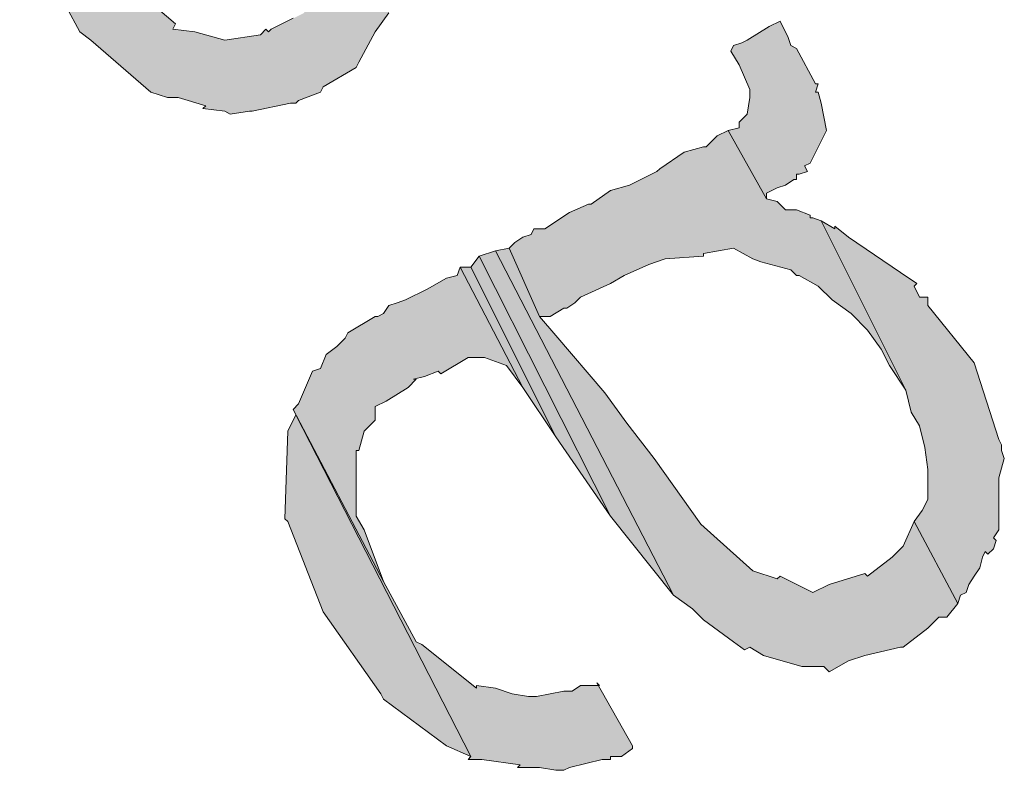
# Model space of a CAD drawing. Header units: millimetres. Extents: x -17 to 226, y -19 to 65.
# Tile 44 of 62: x 197.508 to 197.868, y -13.827 to -13.553. Entities that reach past the tile are written whole.
import ezdxf

# ---------------------------------------------------------------- set-up
doc = ezdxf.new("R2010")
doc.units = ezdxf.units.MM
doc.layers.add('STEMPEL', color=7, linetype='Continuous')

# ---------------------------------------------------------------- blocks, each defined once
blk = doc.blocks.new('2411')
at = {"layer": 'STEMPEL'}
for points in [[(-26.76, 3.707), (-26.759, 3.705), (-26.776, 3.751), (-26.777, 3.752), (-26.788, 3.754), (-26.789, 3.755), (-26.795, 3.758), (-26.8, 3.756), (-26.805, 3.757), (-26.807, 3.756), (-26.82, 3.754), (-26.822, 3.753), (-26.823, 3.753), (-26.823, 3.752), (-26.834, 3.745), (-26.84, 3.743), (-26.845, 3.738), (-26.851, 3.731), (-26.854, 3.727), (-26.856, 3.72), (-26.859, 3.703), (-26.86, 3.702), (-26.859, 3.675), (-26.856, 3.653), (-26.856, 3.641), (-26.854, 3.611), (-26.855, 3.592), (-26.857, 3.59), (-26.863, 3.577), (-26.867, 3.575), (-26.875, 3.571), (-26.876, 3.57), (-26.877, 3.571), (-26.879, 3.569), (-26.892, 3.567), (-26.903, 3.57), (-26.911, 3.571), (-26.91, 3.573), (-26.924, 3.585), (-26.926, 3.588), (-26.936, 3.606), (-26.959, 3.67), (-26.962, 3.665), (-26.967, 3.635), (-26.967, 3.633), (-26.96, 3.598), (-26.945, 3.57), (-26.941, 3.567), (-26.919, 3.548), (-26.913, 3.546), (-26.91, 3.546), (-26.909, 3.546), (-26.899, 3.543), (-26.9, 3.542), (-26.892, 3.541), (-26.89, 3.54), (-26.883, 3.541), (-26.882, 3.541), (-26.868, 3.544), (-26.867, 3.544), (-26.866, 3.544), (-26.865, 3.545), (-26.857, 3.548), (-26.856, 3.55), (-26.844, 3.557), (-26.843, 3.559), (-26.837, 3.57), (-26.832, 3.577), (-26.831, 3.58), (-26.83, 3.592), (-26.826, 3.613), (-26.826, 3.614), (-26.83, 3.649), (-26.832, 3.669), (-26.833, 3.683), (-26.832, 3.705), (-26.828, 3.71), (-26.826, 3.718), (-26.813, 3.726), (-26.812, 3.726), (-26.811, 3.726), (-26.796, 3.729), (-26.794, 3.73), (-26.787, 3.728), (-26.783, 3.727), (-26.778, 3.725), (-26.776, 3.722)], [(-26.76, 3.707), (-26.759, 3.705), (-26.776, 3.751), (-26.777, 3.752), (-26.788, 3.754), (-26.789, 3.755), (-26.795, 3.758), (-26.8, 3.756), (-26.805, 3.757), (-26.807, 3.756), (-26.82, 3.754), (-26.822, 3.753), (-26.823, 3.753), (-26.823, 3.752), (-26.834, 3.745), (-26.84, 3.743), (-26.845, 3.738), (-26.851, 3.731), (-26.854, 3.727), (-26.856, 3.72), (-26.859, 3.703), (-26.86, 3.702), (-26.859, 3.675), (-26.856, 3.653), (-26.856, 3.641), (-26.854, 3.611), (-26.855, 3.592), (-26.857, 3.59), (-26.863, 3.577), (-26.867, 3.575), (-26.875, 3.571), (-26.876, 3.57), (-26.877, 3.571), (-26.879, 3.569), (-26.892, 3.567), (-26.903, 3.57), (-26.911, 3.571), (-26.91, 3.573), (-26.924, 3.585), (-26.926, 3.588), (-26.936, 3.606), (-26.959, 3.67), (-26.962, 3.665), (-26.967, 3.635), (-26.967, 3.633), (-26.96, 3.598), (-26.945, 3.57), (-26.941, 3.567), (-26.919, 3.548), (-26.913, 3.546), (-26.91, 3.546), (-26.909, 3.546), (-26.899, 3.543), (-26.9, 3.542), (-26.892, 3.541), (-26.89, 3.54), (-26.883, 3.541), (-26.882, 3.541), (-26.868, 3.544), (-26.867, 3.544), (-26.866, 3.544), (-26.865, 3.545), (-26.857, 3.548), (-26.856, 3.55), (-26.844, 3.557), (-26.843, 3.559), (-26.837, 3.57), (-26.832, 3.577), (-26.831, 3.58), (-26.83, 3.592), (-26.826, 3.613), (-26.826, 3.614), (-26.83, 3.649), (-26.832, 3.669), (-26.833, 3.683), (-26.832, 3.705), (-26.828, 3.71), (-26.826, 3.718), (-26.813, 3.726), (-26.812, 3.726), (-26.811, 3.726), (-26.796, 3.729), (-26.794, 3.73), (-26.787, 3.728), (-26.783, 3.727), (-26.778, 3.725), (-26.776, 3.722)], [(-26.76, 3.707), (-26.759, 3.705), (-26.776, 3.751), (-26.777, 3.752), (-26.788, 3.754), (-26.789, 3.755), (-26.795, 3.758), (-26.8, 3.756), (-26.805, 3.757), (-26.807, 3.756), (-26.82, 3.754), (-26.822, 3.753), (-26.823, 3.753), (-26.823, 3.752), (-26.834, 3.745), (-26.84, 3.743), (-26.845, 3.738), (-26.851, 3.731), (-26.854, 3.727), (-26.856, 3.72), (-26.859, 3.703), (-26.86, 3.702), (-26.859, 3.675), (-26.856, 3.653), (-26.856, 3.641), (-26.854, 3.611), (-26.855, 3.592), (-26.857, 3.59), (-26.863, 3.577), (-26.867, 3.575), (-26.875, 3.571), (-26.876, 3.57), (-26.877, 3.571), (-26.879, 3.569), (-26.892, 3.567), (-26.903, 3.57), (-26.911, 3.571), (-26.91, 3.573), (-26.924, 3.585), (-26.926, 3.588), (-26.936, 3.606), (-26.959, 3.67), (-26.962, 3.665), (-26.967, 3.635), (-26.967, 3.633), (-26.96, 3.598), (-26.945, 3.57), (-26.941, 3.567), (-26.919, 3.548), (-26.913, 3.546), (-26.91, 3.546), (-26.909, 3.546), (-26.899, 3.543), (-26.9, 3.542), (-26.892, 3.541), (-26.89, 3.54), (-26.883, 3.541), (-26.882, 3.541), (-26.868, 3.544), (-26.867, 3.544), (-26.866, 3.544), (-26.865, 3.545), (-26.857, 3.548), (-26.856, 3.55), (-26.844, 3.557), (-26.843, 3.559), (-26.837, 3.57), (-26.832, 3.577), (-26.831, 3.58), (-26.83, 3.592), (-26.826, 3.613), (-26.826, 3.614), (-26.83, 3.649), (-26.832, 3.669), (-26.833, 3.683), (-26.832, 3.705), (-26.828, 3.71), (-26.826, 3.718), (-26.813, 3.726), (-26.812, 3.726), (-26.811, 3.726), (-26.796, 3.729), (-26.794, 3.73), (-26.787, 3.728), (-26.783, 3.727), (-26.778, 3.725), (-26.776, 3.722)], [(-26.675, 3.551), (-26.676, 3.551), (-26.683, 3.564), (-26.685, 3.565), (-26.686, 3.568), (-26.689, 3.574), (-26.693, 3.572), (-26.701, 3.567), (-26.703, 3.566), (-26.706, 3.565), (-26.707, 3.563), (-26.704, 3.558), (-26.7, 3.549), (-26.7, 3.546), (-26.701, 3.54), (-26.704, 3.537), (-26.704, 3.535), (-26.708, 3.534), (-26.694, 3.509), (-26.694, 3.511), (-26.69, 3.513), (-26.687, 3.514), (-26.684, 3.516), (-26.683, 3.516), (-26.683, 3.518), (-26.682, 3.518), (-26.679, 3.519), (-26.68, 3.521), (-26.678, 3.522), (-26.672, 3.534), (-26.674, 3.544), (-26.675, 3.548), (-26.676, 3.548)], [(-26.675, 3.551), (-26.676, 3.551), (-26.683, 3.564), (-26.685, 3.565), (-26.686, 3.568), (-26.689, 3.574), (-26.693, 3.572), (-26.701, 3.567), (-26.703, 3.566), (-26.706, 3.565), (-26.707, 3.563), (-26.704, 3.558), (-26.7, 3.549), (-26.7, 3.546), (-26.701, 3.54), (-26.704, 3.537), (-26.704, 3.535), (-26.708, 3.534), (-26.694, 3.509), (-26.694, 3.511), (-26.69, 3.513), (-26.687, 3.514), (-26.684, 3.516), (-26.683, 3.516), (-26.683, 3.518), (-26.682, 3.518), (-26.679, 3.519), (-26.68, 3.521), (-26.678, 3.522), (-26.672, 3.534), (-26.674, 3.544), (-26.675, 3.548), (-26.676, 3.548)], [(-26.675, 3.551), (-26.676, 3.551), (-26.683, 3.564), (-26.685, 3.565), (-26.686, 3.568), (-26.689, 3.574), (-26.693, 3.572), (-26.701, 3.567), (-26.703, 3.566), (-26.706, 3.565), (-26.707, 3.563), (-26.704, 3.558), (-26.7, 3.549), (-26.7, 3.546), (-26.701, 3.54), (-26.704, 3.537), (-26.704, 3.535), (-26.708, 3.534), (-26.694, 3.509), (-26.694, 3.511), (-26.69, 3.513), (-26.687, 3.514), (-26.684, 3.516), (-26.683, 3.516), (-26.683, 3.518), (-26.682, 3.518), (-26.679, 3.519), (-26.68, 3.521), (-26.678, 3.522), (-26.672, 3.534), (-26.674, 3.544), (-26.675, 3.548), (-26.676, 3.548)], [(-26.707, 3.563), (-26.704, 3.558)], [(-26.707, 3.563), (-26.704, 3.558)], [(-26.707, 3.563), (-26.704, 3.558)], [(-26.649, 3.448), (-26.643, 3.439), (-26.674, 3.501), (-26.677, 3.502), (-26.678, 3.502), (-26.678, 3.503), (-26.683, 3.505), (-26.687, 3.505), (-26.69, 3.508), (-26.694, 3.509), (-26.708, 3.534), (-26.712, 3.532), (-26.716, 3.528), (-26.717, 3.528), (-26.724, 3.526), (-26.733, 3.52), (-26.734, 3.519), (-26.744, 3.514), (-26.751, 3.512), (-26.758, 3.507), (-26.759, 3.507), (-26.766, 3.504), (-26.775, 3.498), (-26.779, 3.498), (-26.78, 3.496), (-26.783, 3.495), (-26.786, 3.493), (-26.788, 3.491), (-26.777, 3.466), (-26.773, 3.466), (-26.768, 3.469), (-26.767, 3.469), (-26.764, 3.471), (-26.762, 3.473), (-26.751, 3.478), (-26.746, 3.481), (-26.737, 3.485), (-26.731, 3.487), (-26.717, 3.488), (-26.717, 3.489), (-26.706, 3.491), (-26.699, 3.487), (-26.696, 3.486), (-26.685, 3.483), (-26.683, 3.481), (-26.682, 3.481), (-26.675, 3.477), (-26.67, 3.472), (-26.663, 3.467), (-26.657, 3.461), (-26.652, 3.454)], [(-26.649, 3.448), (-26.643, 3.439), (-26.674, 3.501), (-26.677, 3.502), (-26.678, 3.502), (-26.678, 3.503), (-26.683, 3.505), (-26.687, 3.505), (-26.69, 3.508), (-26.694, 3.509), (-26.708, 3.534), (-26.712, 3.532), (-26.716, 3.528), (-26.717, 3.528), (-26.724, 3.526), (-26.733, 3.52), (-26.734, 3.519), (-26.744, 3.514), (-26.751, 3.512), (-26.758, 3.507), (-26.759, 3.507), (-26.766, 3.504), (-26.775, 3.498), (-26.779, 3.498), (-26.78, 3.496), (-26.783, 3.495), (-26.786, 3.493), (-26.788, 3.491), (-26.777, 3.466), (-26.773, 3.466), (-26.768, 3.469), (-26.767, 3.469), (-26.764, 3.471), (-26.762, 3.473), (-26.751, 3.478), (-26.746, 3.481), (-26.737, 3.485), (-26.731, 3.487), (-26.717, 3.488), (-26.717, 3.489), (-26.706, 3.491), (-26.699, 3.487), (-26.696, 3.486), (-26.685, 3.483), (-26.683, 3.481), (-26.682, 3.481), (-26.675, 3.477), (-26.67, 3.472), (-26.663, 3.467), (-26.657, 3.461), (-26.652, 3.454)], [(-26.649, 3.448), (-26.643, 3.439), (-26.674, 3.501), (-26.677, 3.502), (-26.678, 3.502), (-26.678, 3.503), (-26.683, 3.505), (-26.687, 3.505), (-26.69, 3.508), (-26.694, 3.509), (-26.708, 3.534), (-26.712, 3.532), (-26.716, 3.528), (-26.717, 3.528), (-26.724, 3.526), (-26.733, 3.52), (-26.734, 3.519), (-26.744, 3.514), (-26.751, 3.512), (-26.758, 3.507), (-26.759, 3.507), (-26.766, 3.504), (-26.775, 3.498), (-26.779, 3.498), (-26.78, 3.496), (-26.783, 3.495), (-26.786, 3.493), (-26.788, 3.491), (-26.777, 3.466), (-26.773, 3.466), (-26.768, 3.469), (-26.767, 3.469), (-26.764, 3.471), (-26.762, 3.473), (-26.751, 3.478), (-26.746, 3.481), (-26.737, 3.485), (-26.731, 3.487), (-26.717, 3.488), (-26.717, 3.489), (-26.706, 3.491), (-26.699, 3.487), (-26.696, 3.486), (-26.685, 3.483), (-26.683, 3.481), (-26.682, 3.481), (-26.675, 3.477), (-26.67, 3.472), (-26.663, 3.467), (-26.657, 3.461), (-26.652, 3.454)], [(-26.609, 3.421), (-26.618, 3.449), (-26.635, 3.47), (-26.635, 3.473), (-26.638, 3.473), (-26.64, 3.477), (-26.639, 3.478), (-26.645, 3.482), (-26.664, 3.495), (-26.669, 3.499), (-26.669, 3.498), (-26.674, 3.501), (-26.643, 3.439), (-26.641, 3.431), (-26.638, 3.426), (-26.636, 3.418), (-26.635, 3.41), (-26.635, 3.405), (-26.635, 3.399), (-26.637, 3.395), (-26.64, 3.391), (-26.624, 3.361), (-26.623, 3.364), (-26.621, 3.365), (-26.62, 3.368), (-26.618, 3.371), (-26.616, 3.374), (-26.615, 3.378), (-26.614, 3.38), (-26.613, 3.379), (-26.611, 3.381), (-26.61, 3.384), (-26.611, 3.385), (-26.609, 3.388), (-26.609, 3.407), (-26.607, 3.414), (-26.608, 3.417), (-26.608, 3.419)], [(-26.609, 3.421), (-26.618, 3.449), (-26.635, 3.47), (-26.635, 3.473), (-26.638, 3.473), (-26.64, 3.477), (-26.639, 3.478), (-26.645, 3.482), (-26.664, 3.495), (-26.669, 3.499), (-26.669, 3.498), (-26.674, 3.501), (-26.643, 3.439), (-26.641, 3.431), (-26.638, 3.426), (-26.636, 3.418), (-26.635, 3.41), (-26.635, 3.405), (-26.635, 3.399), (-26.637, 3.395), (-26.64, 3.391), (-26.624, 3.361), (-26.623, 3.364), (-26.621, 3.365), (-26.62, 3.368), (-26.618, 3.371), (-26.616, 3.374), (-26.615, 3.378), (-26.614, 3.38), (-26.613, 3.379), (-26.611, 3.381), (-26.61, 3.384), (-26.611, 3.385), (-26.609, 3.388), (-26.609, 3.407), (-26.607, 3.414), (-26.608, 3.417), (-26.608, 3.419)], [(-26.609, 3.421), (-26.618, 3.449), (-26.635, 3.47), (-26.635, 3.473), (-26.638, 3.473), (-26.64, 3.477), (-26.639, 3.478), (-26.645, 3.482), (-26.664, 3.495), (-26.669, 3.499), (-26.669, 3.498), (-26.674, 3.501), (-26.643, 3.439), (-26.641, 3.431), (-26.638, 3.426), (-26.636, 3.418), (-26.635, 3.41), (-26.635, 3.405), (-26.635, 3.399), (-26.637, 3.395), (-26.64, 3.391), (-26.624, 3.361), (-26.623, 3.364), (-26.621, 3.365), (-26.62, 3.368), (-26.618, 3.371), (-26.616, 3.374), (-26.615, 3.378), (-26.614, 3.38), (-26.613, 3.379), (-26.611, 3.381), (-26.61, 3.384), (-26.611, 3.385), (-26.609, 3.388), (-26.609, 3.407), (-26.607, 3.414), (-26.608, 3.417), (-26.608, 3.419)], [(-26.751, 3.393), (-26.728, 3.364), (-26.793, 3.49), (-26.799, 3.488)], [(-26.751, 3.393), (-26.728, 3.364), (-26.793, 3.49), (-26.799, 3.488)], [(-26.751, 3.393), (-26.728, 3.364), (-26.793, 3.49), (-26.799, 3.488)], [(-26.628, 3.356), (-26.624, 3.361), (-26.64, 3.391), (-26.644, 3.382), (-26.648, 3.378), (-26.657, 3.371), (-26.658, 3.372), (-26.671, 3.368), (-26.677, 3.365), (-26.689, 3.371), (-26.69, 3.37), (-26.699, 3.373), (-26.718, 3.39), (-26.735, 3.414), (-26.745, 3.427), (-26.753, 3.438), (-26.771, 3.459), (-26.777, 3.466), (-26.788, 3.491), (-26.793, 3.49), (-26.728, 3.364), (-26.721, 3.359), (-26.717, 3.355), (-26.706, 3.347), (-26.702, 3.344), (-26.7, 3.345), (-26.695, 3.342), (-26.681, 3.338), (-26.673, 3.338), (-26.671, 3.336), (-26.664, 3.34), (-26.658, 3.342), (-26.645, 3.345), (-26.644, 3.345), (-26.635, 3.352), (-26.631, 3.356)], [(-26.628, 3.356), (-26.624, 3.361), (-26.64, 3.391), (-26.644, 3.382), (-26.648, 3.378), (-26.657, 3.371), (-26.658, 3.372), (-26.671, 3.368), (-26.677, 3.365), (-26.689, 3.371), (-26.69, 3.37), (-26.699, 3.373), (-26.718, 3.39), (-26.735, 3.414), (-26.745, 3.427), (-26.753, 3.438), (-26.771, 3.459), (-26.777, 3.466), (-26.788, 3.491), (-26.793, 3.49), (-26.728, 3.364), (-26.721, 3.359), (-26.717, 3.355), (-26.706, 3.347), (-26.702, 3.344), (-26.7, 3.345), (-26.695, 3.342), (-26.681, 3.338), (-26.673, 3.338), (-26.671, 3.336), (-26.664, 3.34), (-26.658, 3.342), (-26.645, 3.345), (-26.644, 3.345), (-26.635, 3.352), (-26.631, 3.356)], [(-26.628, 3.356), (-26.624, 3.361), (-26.64, 3.391), (-26.644, 3.382), (-26.648, 3.378), (-26.657, 3.371), (-26.658, 3.372), (-26.671, 3.368), (-26.677, 3.365), (-26.689, 3.371), (-26.69, 3.37), (-26.699, 3.373), (-26.718, 3.39), (-26.735, 3.414), (-26.745, 3.427), (-26.753, 3.438), (-26.771, 3.459), (-26.777, 3.466), (-26.788, 3.491), (-26.793, 3.49), (-26.728, 3.364), (-26.721, 3.359), (-26.717, 3.355), (-26.706, 3.347), (-26.702, 3.344), (-26.7, 3.345), (-26.695, 3.342), (-26.681, 3.338), (-26.673, 3.338), (-26.671, 3.336), (-26.664, 3.34), (-26.658, 3.342), (-26.645, 3.345), (-26.644, 3.345), (-26.635, 3.352), (-26.631, 3.356)], [(-26.771, 3.422), (-26.751, 3.393), (-26.799, 3.488), (-26.802, 3.484)], [(-26.771, 3.422), (-26.751, 3.393), (-26.799, 3.488), (-26.802, 3.484)], [(-26.771, 3.422), (-26.751, 3.393), (-26.799, 3.488), (-26.802, 3.484)], [(-26.789, 3.448), (-26.783, 3.44), (-26.806, 3.484), (-26.807, 3.481), (-26.811, 3.48), (-26.818, 3.476), (-26.826, 3.472), (-26.829, 3.471), (-26.832, 3.47), (-26.834, 3.467), (-26.836, 3.466), (-26.837, 3.466), (-26.847, 3.46), (-26.848, 3.458), (-26.851, 3.455), (-26.855, 3.452), (-26.857, 3.447), (-26.86, 3.446), (-26.865, 3.434), (-26.867, 3.432), (-26.834, 3.369), (-26.841, 3.388), (-26.844, 3.393), (-26.844, 3.417), (-26.843, 3.417), (-26.841, 3.424), (-26.837, 3.428), (-26.837, 3.433), (-26.833, 3.435), (-26.825, 3.44), (-26.822, 3.443), (-26.823, 3.443), (-26.819, 3.444), (-26.814, 3.446), (-26.813, 3.445), (-26.803, 3.451), (-26.797, 3.451)], [(-26.789, 3.448), (-26.783, 3.44), (-26.806, 3.484), (-26.807, 3.481), (-26.811, 3.48), (-26.818, 3.476), (-26.826, 3.472), (-26.829, 3.471), (-26.832, 3.47), (-26.834, 3.467), (-26.836, 3.466), (-26.837, 3.466), (-26.847, 3.46), (-26.848, 3.458), (-26.851, 3.455), (-26.855, 3.452), (-26.857, 3.447), (-26.86, 3.446), (-26.865, 3.434), (-26.867, 3.432), (-26.834, 3.369), (-26.841, 3.388), (-26.844, 3.393), (-26.844, 3.417), (-26.843, 3.417), (-26.841, 3.424), (-26.837, 3.428), (-26.837, 3.433), (-26.833, 3.435), (-26.825, 3.44), (-26.822, 3.443), (-26.823, 3.443), (-26.819, 3.444), (-26.814, 3.446), (-26.813, 3.445), (-26.803, 3.451), (-26.797, 3.451)], [(-26.789, 3.448), (-26.783, 3.44), (-26.806, 3.484), (-26.807, 3.481), (-26.811, 3.48), (-26.818, 3.476), (-26.826, 3.472), (-26.829, 3.471), (-26.832, 3.47), (-26.834, 3.467), (-26.836, 3.466), (-26.837, 3.466), (-26.847, 3.46), (-26.848, 3.458), (-26.851, 3.455), (-26.855, 3.452), (-26.857, 3.447), (-26.86, 3.446), (-26.865, 3.434), (-26.867, 3.432), (-26.834, 3.369), (-26.841, 3.388), (-26.844, 3.393), (-26.844, 3.417), (-26.843, 3.417), (-26.841, 3.424), (-26.837, 3.428), (-26.837, 3.433), (-26.833, 3.435), (-26.825, 3.44), (-26.822, 3.443), (-26.823, 3.443), (-26.819, 3.444), (-26.814, 3.446), (-26.813, 3.445), (-26.803, 3.451), (-26.797, 3.451)], [(-26.783, 3.44), (-26.771, 3.422), (-26.802, 3.484), (-26.806, 3.484)], [(-26.783, 3.44), (-26.771, 3.422), (-26.802, 3.484), (-26.806, 3.484)], [(-26.783, 3.44), (-26.771, 3.422), (-26.802, 3.484), (-26.806, 3.484)], [(-26.743, 3.308), (-26.743, 3.309), (-26.756, 3.332), (-26.755, 3.331), (-26.762, 3.331), (-26.765, 3.329), (-26.768, 3.329), (-26.778, 3.327), (-26.781, 3.327), (-26.787, 3.328), (-26.793, 3.33), (-26.8, 3.331), (-26.8, 3.33), (-26.82, 3.346), (-26.822, 3.347), (-26.834, 3.369), (-26.867, 3.432), (-26.866, 3.43), (-26.802, 3.305), (-26.803, 3.304), (-26.8, 3.304), (-26.798, 3.304), (-26.784, 3.302), (-26.785, 3.301), (-26.777, 3.301), (-26.771, 3.3), (-26.768, 3.3), (-26.766, 3.301), (-26.754, 3.304), (-26.751, 3.304), (-26.751, 3.305), (-26.747, 3.305)], [(-26.743, 3.308), (-26.743, 3.309), (-26.756, 3.332), (-26.755, 3.331), (-26.762, 3.331), (-26.765, 3.329), (-26.768, 3.329), (-26.778, 3.327), (-26.781, 3.327), (-26.787, 3.328), (-26.793, 3.33), (-26.8, 3.331), (-26.8, 3.33), (-26.82, 3.346), (-26.822, 3.347), (-26.834, 3.369), (-26.867, 3.432), (-26.866, 3.43), (-26.802, 3.305), (-26.803, 3.304), (-26.8, 3.304), (-26.798, 3.304), (-26.784, 3.302), (-26.785, 3.301), (-26.777, 3.301), (-26.771, 3.3), (-26.768, 3.3), (-26.766, 3.301), (-26.754, 3.304), (-26.751, 3.304), (-26.751, 3.305), (-26.747, 3.305)], [(-26.743, 3.308), (-26.743, 3.309), (-26.756, 3.332), (-26.755, 3.331), (-26.762, 3.331), (-26.765, 3.329), (-26.768, 3.329), (-26.778, 3.327), (-26.781, 3.327), (-26.787, 3.328), (-26.793, 3.33), (-26.8, 3.331), (-26.8, 3.33), (-26.82, 3.346), (-26.822, 3.347), (-26.834, 3.369), (-26.867, 3.432), (-26.866, 3.43), (-26.802, 3.305), (-26.803, 3.304), (-26.8, 3.304), (-26.798, 3.304), (-26.784, 3.302), (-26.785, 3.301), (-26.777, 3.301), (-26.771, 3.3), (-26.768, 3.3), (-26.766, 3.301), (-26.754, 3.304), (-26.751, 3.304), (-26.751, 3.305), (-26.747, 3.305)], [(-26.811, 3.309), (-26.802, 3.305), (-26.866, 3.43), (-26.869, 3.424), (-26.87, 3.392), (-26.869, 3.391), (-26.856, 3.358), (-26.835, 3.328), (-26.834, 3.326)], [(-26.811, 3.309), (-26.802, 3.305), (-26.866, 3.43), (-26.869, 3.424), (-26.87, 3.392), (-26.869, 3.391), (-26.856, 3.358), (-26.835, 3.328), (-26.834, 3.326)], [(-26.811, 3.309), (-26.802, 3.305), (-26.866, 3.43), (-26.869, 3.424), (-26.87, 3.392), (-26.869, 3.391), (-26.856, 3.358), (-26.835, 3.328), (-26.834, 3.326)]]:
    blk.add_hatch(color=1, dxfattribs=at).paths.add_polyline_path(points)
at = {"layer": 'STEMPEL', "color": 1, "linetype": 'Continuous', "lineweight": 13, "flags": 128}
for points in [[(-26.867, 3.575), (-26.875, 3.571), (-26.876, 3.57), (-26.877, 3.571), (-26.879, 3.569), (-26.892, 3.567), (-26.892, 3.567), (-26.903, 3.57), (-26.903, 3.57), (-26.911, 3.571), (-26.91, 3.573), (-26.924, 3.585)], [(-26.96, 3.598), (-26.945, 3.57), (-26.941, 3.567), (-26.919, 3.548), (-26.919, 3.548), (-26.913, 3.546), (-26.91, 3.546), (-26.909, 3.546), (-26.899, 3.543), (-26.9, 3.542), (-26.892, 3.541), (-26.89, 3.54), (-26.883, 3.541), (-26.882, 3.541), (-26.868, 3.544), (-26.867, 3.544), (-26.866, 3.544), (-26.865, 3.545), (-26.857, 3.548), (-26.856, 3.55), (-26.844, 3.557), (-26.843, 3.559), (-26.837, 3.57), (-26.832, 3.577)], [(-26.867, 3.575), (-26.875, 3.571), (-26.876, 3.57), (-26.877, 3.571), (-26.879, 3.569), (-26.892, 3.567), (-26.892, 3.567), (-26.903, 3.57), (-26.903, 3.57), (-26.911, 3.571), (-26.91, 3.573), (-26.924, 3.585)], [(-26.96, 3.598), (-26.945, 3.57), (-26.941, 3.567), (-26.919, 3.548), (-26.919, 3.548), (-26.913, 3.546), (-26.91, 3.546), (-26.909, 3.546), (-26.899, 3.543), (-26.9, 3.542), (-26.892, 3.541), (-26.89, 3.54), (-26.883, 3.541), (-26.882, 3.541), (-26.868, 3.544), (-26.867, 3.544), (-26.866, 3.544), (-26.865, 3.545), (-26.857, 3.548), (-26.856, 3.55), (-26.844, 3.557), (-26.843, 3.559), (-26.837, 3.57), (-26.832, 3.577)], [(-26.867, 3.575), (-26.875, 3.571), (-26.876, 3.57), (-26.877, 3.571), (-26.879, 3.569), (-26.892, 3.567), (-26.892, 3.567), (-26.903, 3.57), (-26.903, 3.57), (-26.911, 3.571), (-26.91, 3.573), (-26.924, 3.585)], [(-26.96, 3.598), (-26.945, 3.57), (-26.941, 3.567), (-26.919, 3.548), (-26.919, 3.548), (-26.913, 3.546), (-26.91, 3.546), (-26.909, 3.546), (-26.899, 3.543), (-26.9, 3.542), (-26.892, 3.541), (-26.89, 3.54), (-26.883, 3.541), (-26.882, 3.541), (-26.868, 3.544), (-26.867, 3.544), (-26.866, 3.544), (-26.865, 3.545), (-26.857, 3.548), (-26.856, 3.55), (-26.844, 3.557), (-26.843, 3.559), (-26.837, 3.57), (-26.832, 3.577)], [(-26.675, 3.551), (-26.676, 3.551), (-26.683, 3.564), (-26.685, 3.565), (-26.686, 3.568), (-26.689, 3.574), (-26.693, 3.572), (-26.701, 3.567), (-26.703, 3.566), (-26.703, 3.566), (-26.706, 3.565), (-26.707, 3.563), (-26.704, 3.558), (-26.7, 3.549), (-26.7, 3.546), (-26.701, 3.54), (-26.704, 3.537), (-26.704, 3.535), (-26.708, 3.534), (-26.694, 3.509), (-26.694, 3.511), (-26.69, 3.513), (-26.687, 3.514), (-26.684, 3.516), (-26.683, 3.516), (-26.683, 3.518), (-26.682, 3.518), (-26.679, 3.519), (-26.68, 3.521), (-26.678, 3.522), (-26.672, 3.534), (-26.674, 3.544), (-26.675, 3.548), (-26.676, 3.548), (-26.675, 3.551)], [(-26.675, 3.551), (-26.676, 3.551), (-26.683, 3.564), (-26.685, 3.565), (-26.686, 3.568), (-26.689, 3.574), (-26.693, 3.572), (-26.701, 3.567), (-26.703, 3.566), (-26.703, 3.566), (-26.706, 3.565), (-26.707, 3.563), (-26.704, 3.558), (-26.7, 3.549), (-26.7, 3.546), (-26.701, 3.54), (-26.704, 3.537), (-26.704, 3.535), (-26.708, 3.534), (-26.694, 3.509), (-26.694, 3.511), (-26.69, 3.513), (-26.687, 3.514), (-26.684, 3.516), (-26.683, 3.516), (-26.683, 3.518), (-26.682, 3.518), (-26.679, 3.519), (-26.68, 3.521), (-26.678, 3.522), (-26.672, 3.534), (-26.674, 3.544), (-26.675, 3.548), (-26.676, 3.548), (-26.675, 3.551)], [(-26.675, 3.551), (-26.676, 3.551), (-26.683, 3.564), (-26.685, 3.565), (-26.686, 3.568), (-26.689, 3.574), (-26.693, 3.572), (-26.701, 3.567), (-26.703, 3.566), (-26.703, 3.566), (-26.706, 3.565), (-26.707, 3.563), (-26.704, 3.558), (-26.7, 3.549), (-26.7, 3.546), (-26.701, 3.54), (-26.704, 3.537), (-26.704, 3.535), (-26.708, 3.534), (-26.694, 3.509), (-26.694, 3.511), (-26.69, 3.513), (-26.687, 3.514), (-26.684, 3.516), (-26.683, 3.516), (-26.683, 3.518), (-26.682, 3.518), (-26.679, 3.519), (-26.68, 3.521), (-26.678, 3.522), (-26.672, 3.534), (-26.674, 3.544), (-26.675, 3.548), (-26.676, 3.548), (-26.675, 3.551)], [(-26.707, 3.563), (-26.704, 3.558), (-26.707, 3.563), (-26.707, 3.563)], [(-26.707, 3.563), (-26.704, 3.558), (-26.707, 3.563), (-26.707, 3.563)], [(-26.707, 3.563), (-26.704, 3.558), (-26.707, 3.563), (-26.707, 3.563)], [(-26.649, 3.448), (-26.643, 3.439), (-26.674, 3.501), (-26.677, 3.502), (-26.678, 3.502), (-26.678, 3.503), (-26.683, 3.505), (-26.687, 3.505), (-26.69, 3.508), (-26.69, 3.508), (-26.694, 3.509), (-26.708, 3.534), (-26.708, 3.534), (-26.708, 3.534), (-26.712, 3.532), (-26.716, 3.528), (-26.717, 3.528), (-26.724, 3.526), (-26.733, 3.52), (-26.734, 3.519), (-26.744, 3.514), (-26.751, 3.512), (-26.758, 3.507), (-26.759, 3.507), (-26.766, 3.504), (-26.775, 3.498), (-26.779, 3.498), (-26.78, 3.496), (-26.783, 3.495), (-26.786, 3.493), (-26.788, 3.491), (-26.777, 3.466), (-26.773, 3.466), (-26.768, 3.469), (-26.767, 3.469), (-26.764, 3.471), (-26.762, 3.473), (-26.751, 3.478), (-26.746, 3.481), (-26.746, 3.481), (-26.737, 3.485), (-26.731, 3.487), (-26.717, 3.488), (-26.717, 3.489), (-26.706, 3.491), (-26.699, 3.487), (-26.696, 3.486), (-26.685, 3.483), (-26.683, 3.481), (-26.682, 3.481), (-26.682, 3.481), (-26.675, 3.477), (-26.67, 3.472), (-26.663, 3.467), (-26.657, 3.461), (-26.652, 3.454), (-26.649, 3.448)], [(-26.649, 3.448), (-26.643, 3.439), (-26.674, 3.501), (-26.677, 3.502), (-26.678, 3.502), (-26.678, 3.503), (-26.683, 3.505), (-26.687, 3.505), (-26.69, 3.508), (-26.69, 3.508), (-26.694, 3.509), (-26.708, 3.534), (-26.708, 3.534), (-26.708, 3.534), (-26.712, 3.532), (-26.716, 3.528), (-26.717, 3.528), (-26.724, 3.526), (-26.733, 3.52), (-26.734, 3.519), (-26.744, 3.514), (-26.751, 3.512), (-26.758, 3.507), (-26.759, 3.507), (-26.766, 3.504), (-26.775, 3.498), (-26.779, 3.498), (-26.78, 3.496), (-26.783, 3.495), (-26.786, 3.493), (-26.788, 3.491), (-26.777, 3.466), (-26.773, 3.466), (-26.768, 3.469), (-26.767, 3.469), (-26.764, 3.471), (-26.762, 3.473), (-26.751, 3.478), (-26.746, 3.481), (-26.746, 3.481), (-26.737, 3.485), (-26.731, 3.487), (-26.717, 3.488), (-26.717, 3.489), (-26.706, 3.491), (-26.699, 3.487), (-26.696, 3.486), (-26.685, 3.483), (-26.683, 3.481), (-26.682, 3.481), (-26.682, 3.481), (-26.675, 3.477), (-26.67, 3.472), (-26.663, 3.467), (-26.657, 3.461), (-26.652, 3.454), (-26.649, 3.448)], [(-26.649, 3.448), (-26.643, 3.439), (-26.674, 3.501), (-26.677, 3.502), (-26.678, 3.502), (-26.678, 3.503), (-26.683, 3.505), (-26.687, 3.505), (-26.69, 3.508), (-26.69, 3.508), (-26.694, 3.509), (-26.708, 3.534), (-26.708, 3.534), (-26.708, 3.534), (-26.712, 3.532), (-26.716, 3.528), (-26.717, 3.528), (-26.724, 3.526), (-26.733, 3.52), (-26.734, 3.519), (-26.744, 3.514), (-26.751, 3.512), (-26.758, 3.507), (-26.759, 3.507), (-26.766, 3.504), (-26.775, 3.498), (-26.779, 3.498), (-26.78, 3.496), (-26.783, 3.495), (-26.786, 3.493), (-26.788, 3.491), (-26.777, 3.466), (-26.773, 3.466), (-26.768, 3.469), (-26.767, 3.469), (-26.764, 3.471), (-26.762, 3.473), (-26.751, 3.478), (-26.746, 3.481), (-26.746, 3.481), (-26.737, 3.485), (-26.731, 3.487), (-26.717, 3.488), (-26.717, 3.489), (-26.706, 3.491), (-26.699, 3.487), (-26.696, 3.486), (-26.685, 3.483), (-26.683, 3.481), (-26.682, 3.481), (-26.682, 3.481), (-26.675, 3.477), (-26.67, 3.472), (-26.663, 3.467), (-26.657, 3.461), (-26.652, 3.454), (-26.649, 3.448)], [(-26.609, 3.421), (-26.618, 3.449), (-26.635, 3.47), (-26.635, 3.473), (-26.638, 3.473), (-26.64, 3.477), (-26.639, 3.478), (-26.645, 3.482), (-26.664, 3.495), (-26.669, 3.499), (-26.669, 3.498), (-26.669, 3.498), (-26.674, 3.501), (-26.643, 3.439), (-26.641, 3.431), (-26.638, 3.426), (-26.636, 3.418), (-26.635, 3.41), (-26.635, 3.405), (-26.635, 3.399), (-26.637, 3.395), (-26.637, 3.395), (-26.64, 3.391), (-26.624, 3.361), (-26.623, 3.364), (-26.621, 3.365), (-26.62, 3.368), (-26.618, 3.371), (-26.616, 3.374), (-26.615, 3.378), (-26.614, 3.38), (-26.613, 3.379), (-26.611, 3.381), (-26.61, 3.384), (-26.611, 3.385), (-26.609, 3.388), (-26.609, 3.407), (-26.607, 3.414), (-26.608, 3.417), (-26.608, 3.417), (-26.608, 3.419), (-26.609, 3.421)], [(-26.609, 3.421), (-26.618, 3.449), (-26.635, 3.47), (-26.635, 3.473), (-26.638, 3.473), (-26.64, 3.477), (-26.639, 3.478), (-26.645, 3.482), (-26.664, 3.495), (-26.669, 3.499), (-26.669, 3.498), (-26.669, 3.498), (-26.674, 3.501), (-26.643, 3.439), (-26.641, 3.431), (-26.638, 3.426), (-26.636, 3.418), (-26.635, 3.41), (-26.635, 3.405), (-26.635, 3.399), (-26.637, 3.395), (-26.637, 3.395), (-26.64, 3.391), (-26.624, 3.361), (-26.623, 3.364), (-26.621, 3.365), (-26.62, 3.368), (-26.618, 3.371), (-26.616, 3.374), (-26.615, 3.378), (-26.614, 3.38), (-26.613, 3.379), (-26.611, 3.381), (-26.61, 3.384), (-26.611, 3.385), (-26.609, 3.388), (-26.609, 3.407), (-26.607, 3.414), (-26.608, 3.417), (-26.608, 3.417), (-26.608, 3.419), (-26.609, 3.421)], [(-26.609, 3.421), (-26.618, 3.449), (-26.635, 3.47), (-26.635, 3.473), (-26.638, 3.473), (-26.64, 3.477), (-26.639, 3.478), (-26.645, 3.482), (-26.664, 3.495), (-26.669, 3.499), (-26.669, 3.498), (-26.669, 3.498), (-26.674, 3.501), (-26.643, 3.439), (-26.641, 3.431), (-26.638, 3.426), (-26.636, 3.418), (-26.635, 3.41), (-26.635, 3.405), (-26.635, 3.399), (-26.637, 3.395), (-26.637, 3.395), (-26.64, 3.391), (-26.624, 3.361), (-26.623, 3.364), (-26.621, 3.365), (-26.62, 3.368), (-26.618, 3.371), (-26.616, 3.374), (-26.615, 3.378), (-26.614, 3.38), (-26.613, 3.379), (-26.611, 3.381), (-26.61, 3.384), (-26.611, 3.385), (-26.609, 3.388), (-26.609, 3.407), (-26.607, 3.414), (-26.608, 3.417), (-26.608, 3.417), (-26.608, 3.419), (-26.609, 3.421)], [(-26.751, 3.393), (-26.728, 3.364), (-26.793, 3.49), (-26.799, 3.488), (-26.751, 3.393)], [(-26.751, 3.393), (-26.728, 3.364), (-26.793, 3.49), (-26.799, 3.488), (-26.751, 3.393)], [(-26.751, 3.393), (-26.728, 3.364), (-26.793, 3.49), (-26.799, 3.488), (-26.751, 3.393)], [(-26.628, 3.356), (-26.624, 3.361), (-26.64, 3.391), (-26.644, 3.382), (-26.644, 3.382), (-26.648, 3.378), (-26.657, 3.371), (-26.658, 3.372), (-26.671, 3.368), (-26.677, 3.365), (-26.689, 3.371), (-26.69, 3.37), (-26.699, 3.373), (-26.718, 3.39), (-26.735, 3.414), (-26.745, 3.427), (-26.745, 3.427), (-26.753, 3.438), (-26.771, 3.459), (-26.777, 3.466), (-26.788, 3.491), (-26.793, 3.49), (-26.728, 3.364), (-26.721, 3.359), (-26.717, 3.355), (-26.706, 3.347), (-26.702, 3.344), (-26.7, 3.345), (-26.695, 3.342), (-26.681, 3.338), (-26.673, 3.338), (-26.671, 3.336), (-26.664, 3.34), (-26.658, 3.342), (-26.645, 3.345), (-26.644, 3.345), (-26.635, 3.352), (-26.631, 3.356), (-26.628, 3.356)], [(-26.628, 3.356), (-26.624, 3.361), (-26.64, 3.391), (-26.644, 3.382), (-26.644, 3.382), (-26.648, 3.378), (-26.657, 3.371), (-26.658, 3.372), (-26.671, 3.368), (-26.677, 3.365), (-26.689, 3.371), (-26.69, 3.37), (-26.699, 3.373), (-26.718, 3.39), (-26.735, 3.414), (-26.745, 3.427), (-26.745, 3.427), (-26.753, 3.438), (-26.771, 3.459), (-26.777, 3.466), (-26.788, 3.491), (-26.793, 3.49), (-26.728, 3.364), (-26.721, 3.359), (-26.717, 3.355), (-26.706, 3.347), (-26.702, 3.344), (-26.7, 3.345), (-26.695, 3.342), (-26.681, 3.338), (-26.673, 3.338), (-26.671, 3.336), (-26.664, 3.34), (-26.658, 3.342), (-26.645, 3.345), (-26.644, 3.345), (-26.635, 3.352), (-26.631, 3.356), (-26.628, 3.356)], [(-26.628, 3.356), (-26.624, 3.361), (-26.64, 3.391), (-26.644, 3.382), (-26.644, 3.382), (-26.648, 3.378), (-26.657, 3.371), (-26.658, 3.372), (-26.671, 3.368), (-26.677, 3.365), (-26.689, 3.371), (-26.69, 3.37), (-26.699, 3.373), (-26.718, 3.39), (-26.735, 3.414), (-26.745, 3.427), (-26.745, 3.427), (-26.753, 3.438), (-26.771, 3.459), (-26.777, 3.466), (-26.788, 3.491), (-26.793, 3.49), (-26.728, 3.364), (-26.721, 3.359), (-26.717, 3.355), (-26.706, 3.347), (-26.702, 3.344), (-26.7, 3.345), (-26.695, 3.342), (-26.681, 3.338), (-26.673, 3.338), (-26.671, 3.336), (-26.664, 3.34), (-26.658, 3.342), (-26.645, 3.345), (-26.644, 3.345), (-26.635, 3.352), (-26.631, 3.356), (-26.628, 3.356)], [(-26.771, 3.422), (-26.751, 3.393), (-26.799, 3.488), (-26.802, 3.484), (-26.771, 3.422)], [(-26.771, 3.422), (-26.751, 3.393), (-26.799, 3.488), (-26.802, 3.484), (-26.771, 3.422)], [(-26.771, 3.422), (-26.751, 3.393), (-26.799, 3.488), (-26.802, 3.484), (-26.771, 3.422)], [(-26.789, 3.448), (-26.783, 3.44), (-26.806, 3.484), (-26.807, 3.481), (-26.811, 3.48), (-26.818, 3.476), (-26.826, 3.472), (-26.829, 3.471), (-26.832, 3.47), (-26.834, 3.467), (-26.836, 3.466), (-26.837, 3.466), (-26.847, 3.46), (-26.848, 3.458), (-26.851, 3.455), (-26.855, 3.452), (-26.857, 3.447), (-26.857, 3.447), (-26.86, 3.446), (-26.865, 3.434), (-26.865, 3.434), (-26.867, 3.432), (-26.834, 3.369), (-26.841, 3.388), (-26.844, 3.393), (-26.844, 3.417), (-26.843, 3.417), (-26.841, 3.424), (-26.837, 3.428), (-26.837, 3.433), (-26.833, 3.435), (-26.825, 3.44), (-26.822, 3.443), (-26.823, 3.443), (-26.819, 3.444), (-26.814, 3.446), (-26.813, 3.445), (-26.803, 3.451), (-26.797, 3.451), (-26.789, 3.448)], [(-26.789, 3.448), (-26.783, 3.44), (-26.806, 3.484), (-26.807, 3.481), (-26.811, 3.48), (-26.818, 3.476), (-26.826, 3.472), (-26.829, 3.471), (-26.832, 3.47), (-26.834, 3.467), (-26.836, 3.466), (-26.837, 3.466), (-26.847, 3.46), (-26.848, 3.458), (-26.851, 3.455), (-26.855, 3.452), (-26.857, 3.447), (-26.857, 3.447), (-26.86, 3.446), (-26.865, 3.434), (-26.865, 3.434), (-26.867, 3.432), (-26.834, 3.369), (-26.841, 3.388), (-26.844, 3.393), (-26.844, 3.417), (-26.843, 3.417), (-26.841, 3.424), (-26.837, 3.428), (-26.837, 3.433), (-26.833, 3.435), (-26.825, 3.44), (-26.822, 3.443), (-26.823, 3.443), (-26.819, 3.444), (-26.814, 3.446), (-26.813, 3.445), (-26.803, 3.451), (-26.797, 3.451), (-26.789, 3.448)], [(-26.789, 3.448), (-26.783, 3.44), (-26.806, 3.484), (-26.807, 3.481), (-26.811, 3.48), (-26.818, 3.476), (-26.826, 3.472), (-26.829, 3.471), (-26.832, 3.47), (-26.834, 3.467), (-26.836, 3.466), (-26.837, 3.466), (-26.847, 3.46), (-26.848, 3.458), (-26.851, 3.455), (-26.855, 3.452), (-26.857, 3.447), (-26.857, 3.447), (-26.86, 3.446), (-26.865, 3.434), (-26.865, 3.434), (-26.867, 3.432), (-26.834, 3.369), (-26.841, 3.388), (-26.844, 3.393), (-26.844, 3.417), (-26.843, 3.417), (-26.841, 3.424), (-26.837, 3.428), (-26.837, 3.433), (-26.833, 3.435), (-26.825, 3.44), (-26.822, 3.443), (-26.823, 3.443), (-26.819, 3.444), (-26.814, 3.446), (-26.813, 3.445), (-26.803, 3.451), (-26.797, 3.451), (-26.789, 3.448)], [(-26.783, 3.44), (-26.771, 3.422), (-26.802, 3.484), (-26.806, 3.484), (-26.783, 3.44)], [(-26.783, 3.44), (-26.771, 3.422), (-26.802, 3.484), (-26.806, 3.484), (-26.783, 3.44)], [(-26.783, 3.44), (-26.771, 3.422), (-26.802, 3.484), (-26.806, 3.484), (-26.783, 3.44)], [(-26.743, 3.308), (-26.743, 3.309), (-26.756, 3.332), (-26.755, 3.331), (-26.762, 3.331), (-26.765, 3.329), (-26.765, 3.329), (-26.768, 3.329), (-26.778, 3.327), (-26.781, 3.327), (-26.787, 3.328), (-26.793, 3.33), (-26.8, 3.331), (-26.8, 3.33), (-26.82, 3.346), (-26.822, 3.347), (-26.834, 3.369), (-26.867, 3.432), (-26.866, 3.43), (-26.802, 3.305), (-26.803, 3.304), (-26.8, 3.304), (-26.798, 3.304), (-26.784, 3.302), (-26.785, 3.301), (-26.777, 3.301), (-26.771, 3.3), (-26.768, 3.3), (-26.766, 3.301), (-26.754, 3.304), (-26.751, 3.304), (-26.751, 3.305), (-26.747, 3.305), (-26.743, 3.308)], [(-26.743, 3.308), (-26.743, 3.309), (-26.756, 3.332), (-26.755, 3.331), (-26.762, 3.331), (-26.765, 3.329), (-26.765, 3.329), (-26.768, 3.329), (-26.778, 3.327), (-26.781, 3.327), (-26.787, 3.328), (-26.793, 3.33), (-26.8, 3.331), (-26.8, 3.33), (-26.82, 3.346), (-26.822, 3.347), (-26.834, 3.369), (-26.867, 3.432), (-26.866, 3.43), (-26.802, 3.305), (-26.803, 3.304), (-26.8, 3.304), (-26.798, 3.304), (-26.784, 3.302), (-26.785, 3.301), (-26.777, 3.301), (-26.771, 3.3), (-26.768, 3.3), (-26.766, 3.301), (-26.754, 3.304), (-26.751, 3.304), (-26.751, 3.305), (-26.747, 3.305), (-26.743, 3.308)], [(-26.743, 3.308), (-26.743, 3.309), (-26.756, 3.332), (-26.755, 3.331), (-26.762, 3.331), (-26.765, 3.329), (-26.765, 3.329), (-26.768, 3.329), (-26.778, 3.327), (-26.781, 3.327), (-26.787, 3.328), (-26.793, 3.33), (-26.8, 3.331), (-26.8, 3.33), (-26.82, 3.346), (-26.822, 3.347), (-26.834, 3.369), (-26.867, 3.432), (-26.866, 3.43), (-26.802, 3.305), (-26.803, 3.304), (-26.8, 3.304), (-26.798, 3.304), (-26.784, 3.302), (-26.785, 3.301), (-26.777, 3.301), (-26.771, 3.3), (-26.768, 3.3), (-26.766, 3.301), (-26.754, 3.304), (-26.751, 3.304), (-26.751, 3.305), (-26.747, 3.305), (-26.743, 3.308)], [(-26.811, 3.309), (-26.802, 3.305), (-26.866, 3.43), (-26.869, 3.424), (-26.87, 3.392), (-26.869, 3.391), (-26.856, 3.358), (-26.856, 3.358), (-26.835, 3.328), (-26.834, 3.326), (-26.811, 3.309)], [(-26.811, 3.309), (-26.802, 3.305), (-26.866, 3.43), (-26.869, 3.424), (-26.87, 3.392), (-26.869, 3.391), (-26.856, 3.358), (-26.856, 3.358), (-26.835, 3.328), (-26.834, 3.326), (-26.811, 3.309)], [(-26.811, 3.309), (-26.802, 3.305), (-26.866, 3.43), (-26.869, 3.424), (-26.87, 3.392), (-26.869, 3.391), (-26.856, 3.358), (-26.856, 3.358), (-26.835, 3.328), (-26.834, 3.326), (-26.811, 3.309)]]:
    blk.add_lwpolyline(points, dxfattribs=at)

msp = doc.modelspace()

# ---------------------------------------------------------------- block references
at = {"color": 1, "linetype": 'Continuous', "lineweight": 0}
msp.add_blockref('2411', (224.475, -17.127), dxfattribs=at)

doc.saveas('drawing.dxf')
